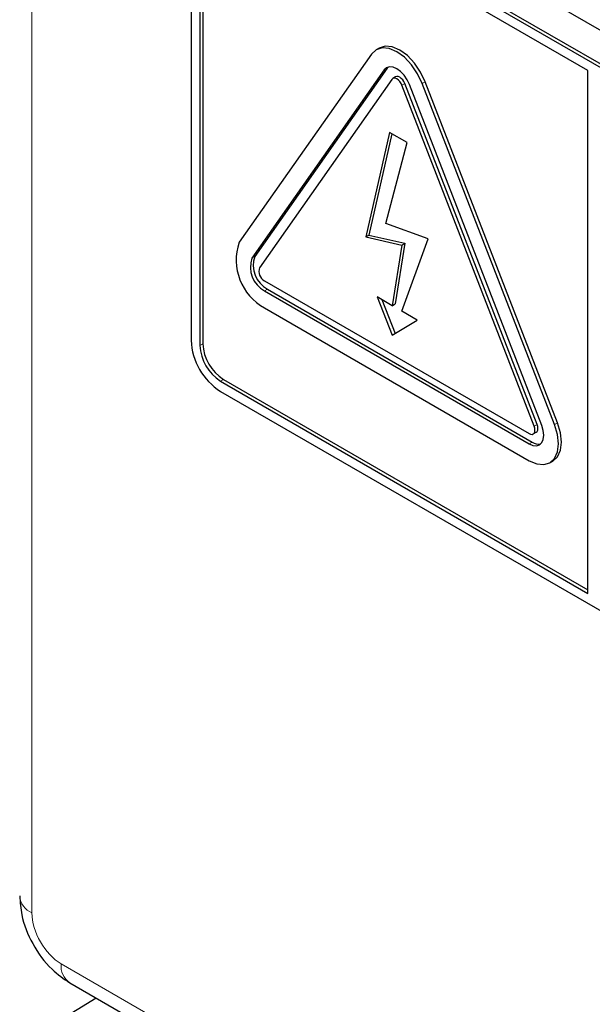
# Paper-space layout 'Blatt2' of a CAD drawing. Header units: millimetres. Extents: x 5 to 418, y 2 to 292.
# Tile 14 of 76: x 79.05 to 84.56, y 175.04 to 184.51. Entities that reach past the tile are written whole.
import ezdxf

# ---------------------------------------------------------------- set-up
doc = ezdxf.new("R2010")
doc.units = ezdxf.units.MM

psp = doc.layouts.new('Blatt2')

# ---------------------------------------------------------------- linework, layer by layer
at = {"color": 7, "linetype": 'Continuous', "lineweight": 18}
for p, q in [((79.1694, 203.2456), (79.1694, 175.9181)), ((82.5591, 184.0271), (82.5874, 184.0434)), ((82.7306, 183.8791), (82.7589, 183.8954)), ((82.9265, 183.8966), (82.9548, 183.913)), ((81.2863, 182.2161), (81.3146, 182.2325)), ((81.4088, 181.9005), (81.4371, 181.9168)), ((80.7865, 181.3759), (80.8148, 181.3923)), ((80.9845, 181.033), (81.0128, 181.0493)), ((84.0034, 180.5986), (84.0317, 180.615)), ((84.1993, 180.6162), (84.2276, 180.6325)), ((83.9544, 180.4309), (83.9827, 180.4473)), ((79.4522, 175.4283), (84.8361, 172.3203))]:
    psp.add_line(p, q, dxfattribs=at)
at = {"color": 7, "linetype": 'Continuous', "lineweight": 25}
for p, q in [((80.9421, 186.5447), (95.2257, 178.2989)), ((95.1267, 177.9968), (80.9845, 186.1609)), ((95.155, 178.0131), (81.0128, 186.1772)), ((84.5201, 184.0219), (80.9845, 186.0629)), ((80.7017, 185.9976), (80.7017, 181.4249)), ((80.7865, 185.9486), (80.7865, 181.3759)), ((80.8148, 185.9649), (80.8148, 181.3923)), ((82.5099, 184.2375), (82.4816, 184.2212)), ((82.4366, 184.1795), (81.1638, 182.3685)), ((82.5591, 184.0271), (81.2863, 182.2161)), ((82.5874, 184.0434), (81.3146, 182.2325)), ((82.5967, 184.0544), (82.5874, 184.0434)), ((82.6326, 183.9357), (81.3598, 182.1247)), ((82.6699, 183.9604), (82.6416, 183.944)), ((84.5201, 178.992), (84.5201, 184.0219)), ((84.0034, 180.5986), (82.7306, 183.8791)), ((84.0317, 180.615), (82.7589, 183.8954)), ((84.0769, 180.6052), (82.8041, 183.8857)), ((84.1993, 180.6162), (82.9265, 183.8966)), ((84.2276, 180.6325), (82.9548, 183.913)), ((82.6109, 183.4256), (82.3842, 182.4202)), ((82.6326, 183.4131), (82.4124, 182.4365)), ((82.7793, 183.3284), (82.6109, 183.4256)), ((82.5751, 182.5501), (82.7793, 183.3284)), ((82.9825, 182.4031), (82.5751, 182.5501)), ((82.3842, 182.4202), (82.4124, 182.4365)), ((82.3842, 182.4202), (82.7306, 182.3427)), ((82.4124, 182.4365), (82.7589, 182.359)), ((82.7306, 182.3427), (82.6379, 181.7591)), ((82.7589, 182.359), (82.6662, 181.7754)), ((82.7306, 181.7056), (82.9825, 182.4031)), ((82.7306, 182.3427), (82.7589, 182.359)), ((81.4088, 181.9985), (83.9544, 180.5289)), ((81.4088, 181.9005), (83.9544, 180.4309)), ((81.4371, 181.9168), (83.9827, 180.4473)), ((82.6379, 181.7591), (82.4918, 181.8435)), ((82.4918, 181.8435), (82.6379, 181.4749)), ((82.5369, 181.8175), (82.6659, 181.492)), ((82.6379, 181.7591), (82.6662, 181.7754)), ((81.4088, 181.7372), (83.9544, 180.2676)), ((82.8767, 181.6213), (82.7306, 181.7056)), ((82.6379, 181.4749), (82.8767, 181.6213)), ((80.9845, 181.033), (84.5201, 178.992)), ((81.0128, 181.0493), (84.5201, 179.0247)), ((80.9845, 180.935), (95.1267, 172.771)), ((83.9944, 180.525), (84.0227, 180.5413)), ((84.1544, 180.2478), (84.1826, 180.2642)), ((79.5351, 175.2452), (84.9189, 172.1371)), ((79.7881, 175.0991), (79.4235, 174.8737))]:
    psp.add_line(p, q, dxfattribs=at)
at = {"color": 7, "linetype": 'Continuous', "lineweight": 25, "flags": 128}
for points in [[(82.9265, 183.8966), (82.8816, 183.9902), (82.823, 184.076), (82.7548, 184.148), (82.6816, 184.2014), (82.6084, 184.2325), (82.5402, 184.2392), (82.4816, 184.2212), (82.4366, 184.1795)], [(82.9548, 183.913), (82.9099, 184.0066), (82.8513, 184.0923), (82.7831, 184.1643), (82.7099, 184.2177), (82.6367, 184.2488), (82.5685, 184.2556), (82.5099, 184.2375)], [(82.8041, 183.8857), (82.7816, 183.9325), (82.7523, 183.9753), (82.7182, 184.0114), (82.6816, 184.038), (82.645, 184.0536), (82.6109, 184.057), (82.5816, 184.0479), (82.5591, 184.0271)], [(82.7306, 183.8791), (82.7216, 183.8978), (82.7099, 183.915), (82.6962, 183.9294), (82.6816, 183.9401), (82.6669, 183.9463), (82.6533, 183.9476), (82.6416, 183.944), (82.6326, 183.9357)], [(82.7589, 183.8954), (82.7499, 183.9142), (82.7382, 183.9313), (82.7245, 183.9457), (82.7099, 183.9564), (82.6952, 183.9626), (82.6816, 183.964), (82.6699, 183.9604)], [(83.9544, 180.2676), (84.0276, 180.2365), (84.0958, 180.2298), (84.1544, 180.2478), (84.1993, 180.2895), (84.2276, 180.352), (84.2372, 180.431), (84.2276, 180.5211), (84.1993, 180.6162)], [(84.0227, 180.5413), (84.0227, 180.5413), (84.0317, 180.5496), (84.0373, 180.5621), (84.0392, 180.5779), (84.0373, 180.5959), (84.0317, 180.615)], [(84.1826, 180.2642), (84.1827, 180.2642), (84.2276, 180.3059), (84.2559, 180.3683), (84.2655, 180.4473), (84.2559, 180.5374), (84.2276, 180.6325)], [(83.9544, 180.4309), (83.991, 180.4154), (84.0251, 180.412), (84.0544, 180.421), (84.0769, 180.4419), (84.091, 180.4731), (84.0958, 180.5126), (84.091, 180.5577), (84.0769, 180.6052)], [(83.9544, 180.5289), (83.969, 180.5227), (83.9827, 180.5214), (83.9944, 180.525), (84.0034, 180.5333), (84.009, 180.5458), (84.0109, 180.5616), (84.009, 180.5796), (84.0034, 180.5986)]]:
    psp.add_lwpolyline(points, dxfattribs=at)
at = {"color": 7, "linetype": 'Continuous', "lineweight": 25}
for centre, radius, start, end in [((81.6627, 182.1989), 0.5269, 161.22153, 241.18985), ((81.564, 182.1477), 0.2635, 161.22152, 241.18979), ((81.5358, 182.1313), 0.2635, 161.22152, 241.18979), ((81.4596, 182.0908), 0.1054, 161.2206, 241.19074), ((81.3158, 181.4529), 0.6147, 182.60563, 237.39449), ((81.2164, 181.3955), 0.4303, 182.60591, 237.39427), ((81.2447, 181.4118), 0.4303, 182.60591, 237.39427), ((84.0437, 180.5358), 0.1075, 235.40986, 282.80781)]:
    psp.add_arc(centre, radius, start, end, dxfattribs=at)
at = {"color": 7, "linetype": 'Continuous', "lineweight": 18}
for centre, start, end in [((79.2438, 176.0952), 184.10801, 247.21124), ((79.6428, 175.4042), 172.78536, 235.90359)]:
    psp.add_arc(centre, 0.192, start, end, dxfattribs=at)
psp.add_ellipse((79.4523, 175.7549), major_axis=(-0.2, 0.3464), ratio=0.577557, start_param=0.785632, end_param=2.356124, dxfattribs=at)
at = {"color": 7, "linetype": 'Continuous', "lineweight": 25}
psp.add_open_spline([(79.0523, 176.0814), (79.0565, 176.0202), (79.0672, 175.8645), (79.1684, 175.613), (79.3351, 175.3828), (79.476, 175.2859), (79.5351, 175.2452)], degree=3, knots=[0, 0, 0, 0, 0.187821, 0.477899, 0.780758, 1, 1, 1, 1], dxfattribs=at)

doc.saveas('drawing.dxf')
